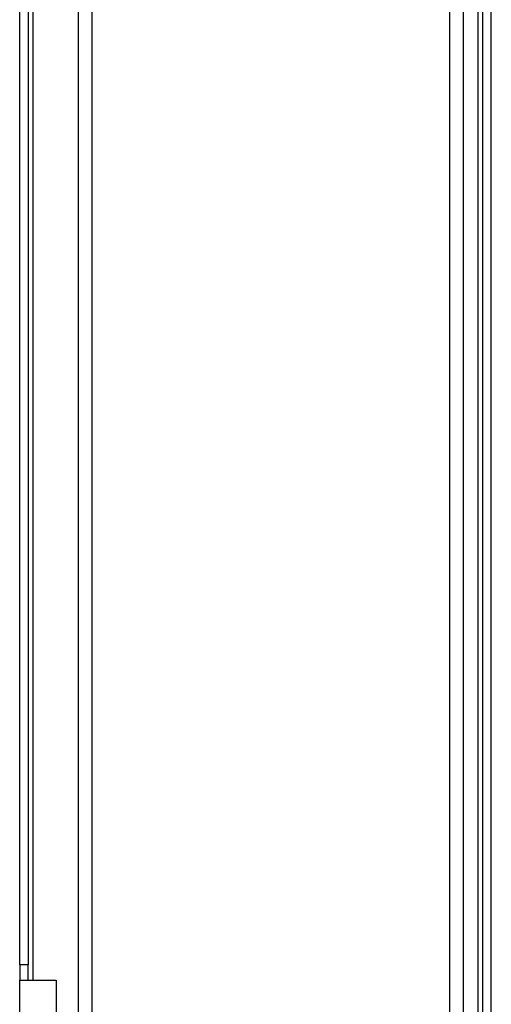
# Model space of a CAD drawing. Header units: inches. Extents: x 0 to 186, y -11 to 121.
# Tile 10 of 93: x 19.3 to 23.49, y 35.55 to 44.29. Entities that reach past the tile are written whole.
import ezdxf

# ---------------------------------------------------------------- set-up
doc = ezdxf.new("R2010")
doc.units = ezdxf.units.IN
doc.header["$LTSCALE"] = 11.141211
doc.header["$MEASUREMENT"] = 0
doc.layers.add('Visible Edges(ANSI)', color=7, linetype='Continuous', lineweight=25)
doc.layers.add('Visible Tangent Edges(ANSI)', color=7, linetype='Continuous', lineweight=25)

msp = doc.modelspace()

# ---------------------------------------------------------------- linework, layer by layer
at = {"layer": 'Visible Edges(ANSI)'}
for p, q in [((19.8214, 31.0116), (19.8214, 96.0852)), ((23.2373, 96.0852), (23.2373, 31.0116)), ((23.4118, 32.0363), (23.4118, 95.0604)), ((23.487, 32.0363), (23.487, 95.0604)), ((19.299, 35.8984), (19.299, 61.2235)), ((19.3742, 61.2235), (19.3742, 35.8984)), ((19.299, 35.8984), (19.299, 35.7618)), ((19.3742, 35.7618), (19.3742, 35.8984)), ((19.299, 35.7618), (19.6229, 35.7618)), ((19.299, 34.3954), (19.299, 35.7618)), ((19.6229, 35.7618), (19.6229, 34.3954))]:
    msp.add_line(p, q, dxfattribs=at)
at = {"layer": 'Visible Tangent Edges(ANSI)'}
for p, q in [((19.9389, 96.0852), (19.9389, 31.0116)), ((23.1198, 31.0116), (23.1198, 96.0852)), ((23.3695, 31.8655), (23.3695, 95.2312)), ((19.4165, 61.3601), (19.4165, 35.7618)), ((19.3742, 35.8984), (19.299, 35.8984))]:
    msp.add_line(p, q, dxfattribs=at)

doc.saveas('drawing.dxf')
